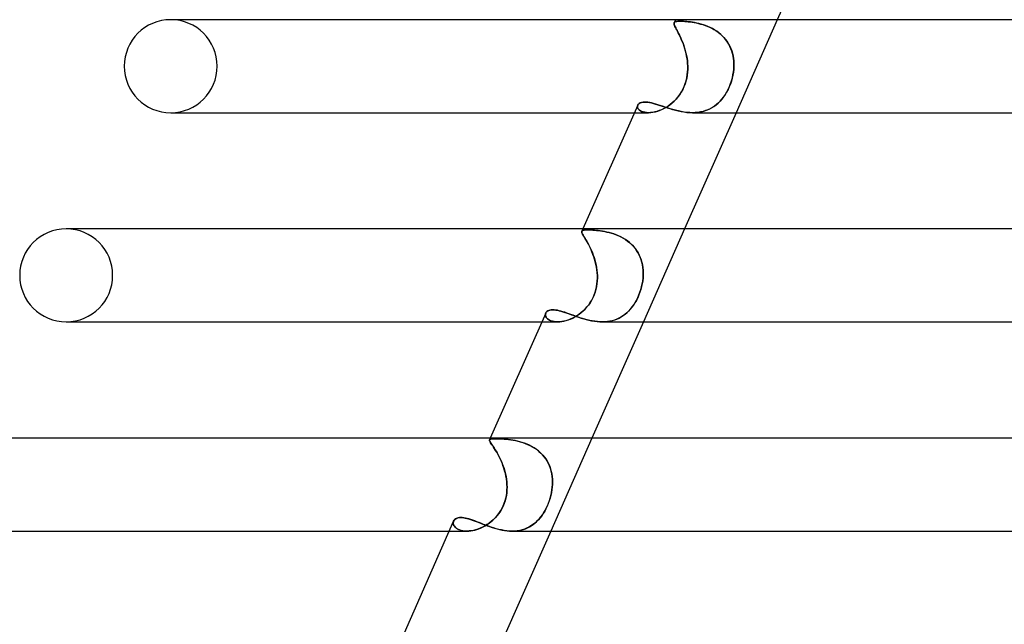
# Model space of a CAD drawing. Header units: millimetres. Extents: x -247 to 247, y -2 to 180.
# Tile 16 of 58: x -167 to -125, y 131 to 157. Entities that reach past the tile are written whole.
import ezdxf

# ---------------------------------------------------------------- set-up
doc = ezdxf.new("R2010")
doc.units = ezdxf.units.MM
doc.layers.add('HIDDEN', color=7, linetype='Continuous')
doc.layers.add('THICK', color=7, linetype='Continuous')

msp = doc.modelspace()

# ---------------------------------------------------------------- linework, layer by layer
at = {"layer": 'HIDDEN'}
for p, q in [((-160.307, 157), (-160.5, 157)), ((-138.838, 156.833), (-138.836, 156.856)), ((-138.837, 156.85), (-138.838, 156.827)), ((-138.835, 156.808), (-138.838, 156.833)), ((-138.838, 156.827), (-138.833, 156.8)), ((-138.831, 156.87), (-138.837, 156.85)), ((-138.836, 156.856), (-138.829, 156.874)), ((-138.827, 156.778), (-138.835, 156.808)), ((-138.833, 156.8), (-138.824, 156.769)), ((-138.773, 157), (-138.832, 156.867)), ((-138.829, 156.874), (-138.813, 156.892)), ((-138.812, 156.893), (-138.828, 156.875)), ((-138.828, 156.875), (-138.828, 156.875)), ((-138.828, 156.875), (-138.828, 156.875)), ((-138.828, 156.875), (-138.828, 156.875)), ((-138.828, 156.875), (-138.828, 156.875)), ((-138.828, 156.875), (-138.828, 156.875)), ((-138.828, 156.875), (-138.828, 156.874)), ((-138.813, 156.892), (-138.79, 156.906)), ((-138.789, 156.907), (-138.812, 156.893)), ((-138.79, 156.906), (-138.76, 156.917)), ((-138.758, 156.917), (-138.789, 156.907)), ((-138.76, 156.917), (-138.722, 156.925)), ((-138.72, 156.926), (-138.758, 156.917)), ((-138.722, 156.925), (-138.676, 156.931)), ((-138.674, 156.931), (-138.72, 156.926)), ((-138.676, 156.931), (-138.622, 156.934)), ((-138.62, 156.934), (-138.674, 156.931)), ((-138.622, 156.934), (-138.56, 156.935)), ((-138.56, 156.935), (-138.62, 156.934)), ((-138.5, 156.934), (-138.56, 156.935)), ((-138.56, 156.935), (-138.503, 156.935)), ((-138.503, 156.935), (-138.44, 156.932)), ((-138.435, 156.932), (-138.5, 156.934)), ((-138.44, 156.932), (-138.373, 156.928)), ((-138.365, 156.928), (-138.435, 156.932)), ((-138.373, 156.928), (-138.301, 156.922)), ((-138.29, 156.921), (-138.365, 156.928)), ((-138.301, 156.922), (-138.224, 156.915)), ((-138.211, 156.913), (-138.29, 156.921)), ((-138.224, 156.915), (-138.144, 156.905)), ((-138.128, 156.903), (-138.211, 156.913)), ((-138.144, 156.905), (-138.06, 156.893)), ((-138.042, 156.89), (-138.128, 156.903)), ((-138.06, 156.893), (-137.973, 156.878)), ((-137.953, 156.874), (-138.042, 156.89)), ((-137.973, 156.878), (-137.883, 156.86)), ((-137.861, 156.856), (-137.953, 156.874)), ((-137.883, 156.86), (-137.791, 156.84)), ((-137.767, 156.834), (-137.861, 156.856)), ((-137.791, 156.84), (-137.697, 156.815)), ((-137.671, 156.808), (-137.767, 156.834)), ((-137.697, 156.815), (-137.601, 156.787)), ((-137.574, 156.778), (-137.671, 156.808)), ((-134.399, 157), (-136.17, 153)), ((-138.814, 156.744), (-138.827, 156.778)), ((-138.824, 156.769), (-138.809, 156.733)), ((-138.797, 156.706), (-138.814, 156.744)), ((-138.809, 156.733), (-138.79, 156.692)), ((-138.776, 156.663), (-138.797, 156.706)), ((-138.79, 156.692), (-138.767, 156.646)), ((-138.75, 156.614), (-138.776, 156.663)), ((-138.767, 156.646), (-138.74, 156.595)), ((-138.722, 156.56), (-138.75, 156.614)), ((-138.74, 156.595), (-138.71, 156.539)), ((-138.691, 156.501), (-138.722, 156.56)), ((-138.71, 156.539), (-138.677, 156.476)), ((-138.657, 156.437), (-138.691, 156.501)), ((-138.677, 156.476), (-138.642, 156.408)), ((-138.622, 156.367), (-138.657, 156.437)), ((-138.642, 156.408), (-138.605, 156.333)), ((-137.601, 156.787), (-137.504, 156.755)), ((-137.477, 156.745), (-137.574, 156.778)), ((-137.504, 156.755), (-137.407, 156.718)), ((-137.379, 156.706), (-137.477, 156.745)), ((-137.407, 156.718), (-137.31, 156.676)), ((-137.282, 156.663), (-137.379, 156.706)), ((-137.31, 156.676), (-137.213, 156.629)), ((-137.186, 156.615), (-137.282, 156.663)), ((-137.213, 156.629), (-137.119, 156.577)), ((-137.091, 156.561), (-137.186, 156.615)), ((-137.119, 156.577), (-137.026, 156.52)), ((-136.999, 156.501), (-137.091, 156.561)), ((-137.026, 156.52), (-136.937, 156.457)), ((-136.911, 156.437), (-136.999, 156.501)), ((-136.937, 156.457), (-136.85, 156.388)), ((-136.827, 156.368), (-136.911, 156.437)), ((-136.85, 156.388), (-136.768, 156.313)), ((-138.585, 156.292), (-138.622, 156.367)), ((-138.605, 156.333), (-138.567, 156.253)), ((-138.548, 156.212), (-138.585, 156.292)), ((-138.567, 156.253), (-138.528, 156.168)), ((-138.51, 156.126), (-138.548, 156.212)), ((-138.528, 156.168), (-138.49, 156.078)), ((-138.473, 156.037), (-138.51, 156.126)), ((-138.49, 156.078), (-138.452, 155.983)), ((-138.438, 155.945), (-138.473, 156.037)), ((-138.452, 155.983), (-138.416, 155.884)), ((-136.747, 156.293), (-136.827, 156.368)), ((-136.768, 156.313), (-136.691, 156.234)), ((-136.672, 156.212), (-136.747, 156.293)), ((-136.691, 156.234), (-136.62, 156.149)), ((-136.602, 156.127), (-136.672, 156.212)), ((-136.62, 156.149), (-136.554, 156.06)), ((-136.539, 156.038), (-136.602, 156.127)), ((-136.554, 156.06), (-136.495, 155.966)), ((-136.482, 155.945), (-136.539, 156.038)), ((-136.495, 155.966), (-136.441, 155.868)), ((-138.404, 155.848), (-138.438, 155.945)), ((-138.416, 155.884), (-138.383, 155.781)), ((-138.373, 155.749), (-138.404, 155.848)), ((-138.383, 155.781), (-138.352, 155.676)), ((-138.344, 155.646), (-138.373, 155.749)), ((-138.352, 155.676), (-138.324, 155.567)), ((-138.318, 155.541), (-138.344, 155.646)), ((-138.324, 155.567), (-138.3, 155.457)), ((-138.296, 155.435), (-138.318, 155.541)), ((-136.432, 155.849), (-136.482, 155.945)), ((-136.441, 155.868), (-136.395, 155.767)), ((-136.388, 155.749), (-136.432, 155.849)), ((-136.395, 155.767), (-136.356, 155.663)), ((-136.351, 155.646), (-136.388, 155.749)), ((-136.356, 155.663), (-136.324, 155.557)), ((-136.32, 155.541), (-136.351, 155.646)), ((-136.324, 155.557), (-136.298, 155.448)), ((-136.296, 155.435), (-136.32, 155.541)), ((-138.3, 155.457), (-138.28, 155.344)), ((-138.277, 155.327), (-138.296, 155.435)), ((-138.28, 155.344), (-138.264, 155.23)), ((-138.263, 155.219), (-138.277, 155.327)), ((-138.264, 155.23), (-138.254, 155.115)), ((-138.253, 155.11), (-138.263, 155.219)), ((-138.254, 155.115), (-138.248, 155)), ((-138.248, 155), (-138.253, 155.11)), ((-136.298, 155.448), (-136.279, 155.337)), ((-136.278, 155.327), (-136.296, 155.435)), ((-136.279, 155.337), (-136.267, 155.225)), ((-136.266, 155.219), (-136.278, 155.327)), ((-136.267, 155.225), (-136.26, 155.113)), ((-136.26, 155.11), (-136.266, 155.219)), ((-136.26, 155.113), (-136.26, 155)), ((-136.26, 155), (-136.26, 155.11)), ((-138.256, 154.739), (-138.271, 154.609)), ((-138.268, 154.628), (-138.255, 154.753)), ((-138.248, 154.869), (-138.256, 154.739)), ((-138.255, 154.753), (-138.248, 154.877)), ((-138.248, 154.877), (-138.248, 155)), ((-138.248, 155), (-138.248, 154.869)), ((-136.283, 154.739), (-136.305, 154.609)), ((-136.301, 154.628), (-136.281, 154.753)), ((-136.268, 154.869), (-136.283, 154.739)), ((-136.281, 154.753), (-136.267, 154.877)), ((-136.26, 155), (-136.268, 154.869)), ((-136.267, 154.877), (-136.26, 155)), ((-138.325, 154.356), (-138.363, 154.233)), ((-138.356, 154.252), (-138.319, 154.377)), ((-138.294, 154.481), (-138.325, 154.356)), ((-138.319, 154.377), (-138.289, 154.503)), ((-138.271, 154.609), (-138.294, 154.481)), ((-138.289, 154.503), (-138.268, 154.628)), ((-136.369, 154.356), (-136.411, 154.233)), ((-136.404, 154.252), (-136.363, 154.377)), ((-136.334, 154.481), (-136.369, 154.356)), ((-136.363, 154.377), (-136.328, 154.503)), ((-136.305, 154.609), (-136.334, 154.481)), ((-136.328, 154.503), (-136.301, 154.628)), ((-138.526, 153.884), (-138.595, 153.778)), ((-138.588, 153.787), (-138.519, 153.896)), ((-138.464, 153.996), (-138.526, 153.884)), ((-138.519, 153.896), (-138.457, 154.01)), ((-138.41, 154.113), (-138.464, 153.996)), ((-138.457, 154.01), (-138.403, 154.129)), ((-138.363, 154.233), (-138.41, 154.113)), ((-138.403, 154.129), (-138.356, 154.252)), ((-136.573, 153.884), (-136.637, 153.777)), ((-136.63, 153.787), (-136.565, 153.896)), ((-136.513, 153.996), (-136.573, 153.884)), ((-136.565, 153.896), (-136.506, 154.01)), ((-136.459, 154.113), (-136.513, 153.996)), ((-136.506, 154.01), (-136.452, 154.129)), ((-136.411, 154.233), (-136.459, 154.113)), ((-136.452, 154.129), (-136.404, 154.252)), ((-140.34, 153.398), (-140.294, 153.423)), ((-140.294, 153.423), (-140.239, 153.442)), ((-140.239, 153.442), (-140.174, 153.454)), ((-140.174, 153.454), (-140.1, 153.458)), ((-140.1, 153.458), (-140.035, 153.455)), ((-140.035, 153.455), (-139.965, 153.448)), ((-139.965, 153.448), (-139.889, 153.436)), ((-139.889, 153.436), (-139.809, 153.419)), ((-139.809, 153.419), (-139.724, 153.397)), ((-139.024, 153.334), (-138.927, 153.411)), ((-138.915, 153.421), (-139.003, 153.35)), ((-138.927, 153.411), (-138.834, 153.495)), ((-138.829, 153.5), (-138.915, 153.421)), ((-138.834, 153.495), (-138.746, 153.587)), ((-138.747, 153.586), (-138.829, 153.5)), ((-138.668, 153.678), (-138.747, 153.586)), ((-138.746, 153.587), (-138.664, 153.684)), ((-138.595, 153.778), (-138.668, 153.678)), ((-138.664, 153.684), (-138.588, 153.787)), ((-137.032, 153.334), (-136.942, 153.411)), ((-136.931, 153.421), (-137.013, 153.349)), ((-136.942, 153.411), (-136.857, 153.495)), ((-136.852, 153.5), (-136.931, 153.421)), ((-136.857, 153.495), (-136.776, 153.587)), ((-136.777, 153.586), (-136.852, 153.5)), ((-136.705, 153.678), (-136.777, 153.586)), ((-136.776, 153.587), (-136.701, 153.684)), ((-136.637, 153.777), (-136.705, 153.678)), ((-136.701, 153.684), (-136.63, 153.787)), ((-160.5, 153), (-160.172, 153)), ((-140.545, 153), (-139.934, 153)), ((-140.41, 153.297), (-140.413, 153.261)), ((-140.413, 153.261), (-140.406, 153.224)), ((-140.412, 153.26), (-140.41, 153.296)), ((-140.406, 153.223), (-140.412, 153.26)), ((-140.398, 153.331), (-140.41, 153.297)), ((-140.41, 153.296), (-140.398, 153.33)), ((-140.406, 153.224), (-140.391, 153.187)), ((-140.39, 153.186), (-140.406, 153.223)), ((-140.398, 153.33), (-140.374, 153.366)), ((-140.391, 153.187), (-140.366, 153.151)), ((-140.365, 153.15), (-140.39, 153.186)), ((-140.374, 153.366), (-140.34, 153.398)), ((-140.366, 153.151), (-140.332, 153.116)), ((-140.33, 153.115), (-140.365, 153.15)), ((-140.332, 153.116), (-140.288, 153.084)), ((-140.286, 153.083), (-140.33, 153.115)), ((-140.288, 153.084), (-140.234, 153.056)), ((-140.232, 153.055), (-140.286, 153.083)), ((-140.234, 153.056), (-140.171, 153.033)), ((-140.17, 153.032), (-140.232, 153.055)), ((-140.171, 153.033), (-140.099, 153.015)), ((-140.099, 153.015), (-140.17, 153.032)), ((-140.099, 153.015), (-140.02, 153.004)), ((-140.019, 153.004), (-140.099, 153.015)), ((-140.02, 153.004), (-139.933, 153)), ((-139.933, 153), (-140.019, 153.004)), ((-139.933, 153), (-139.841, 153.004)), ((-139.848, 153.003), (-139.933, 153)), ((-139.759, 153.014), (-139.848, 153.003)), ((-139.841, 153.004), (-139.744, 153.016)), ((-139.667, 153.031), (-139.759, 153.014)), ((-139.744, 153.016), (-139.643, 153.037)), ((-139.724, 153.397), (-139.635, 153.372)), ((-139.572, 153.056), (-139.667, 153.031)), ((-139.643, 153.037), (-139.54, 153.066)), ((-139.635, 153.372), (-139.541, 153.344)), ((-139.475, 153.088), (-139.572, 153.056)), ((-139.541, 153.344), (-139.444, 153.313)), ((-139.54, 153.066), (-139.436, 153.103)), ((-139.379, 153.127), (-139.475, 153.088)), ((-139.444, 153.313), (-139.342, 153.279)), ((-139.436, 153.103), (-139.331, 153.149)), ((-139.283, 153.173), (-139.379, 153.127)), ((-139.342, 153.279), (-139.237, 153.245)), ((-139.331, 153.149), (-139.226, 153.203)), ((-139.187, 153.225), (-139.283, 153.173)), ((-139.237, 153.245), (-139.128, 153.209)), ((-139.226, 153.203), (-139.124, 153.265)), ((-139.094, 153.284), (-139.187, 153.225)), ((-139.128, 153.209), (-139.015, 153.174)), ((-139.124, 153.265), (-139.024, 153.334)), ((-139.003, 153.35), (-139.094, 153.284)), ((-139.015, 153.174), (-138.899, 153.14)), ((-138.899, 153.14), (-138.78, 153.107)), ((-138.78, 153.107), (-138.66, 153.078)), ((-138.66, 153.078), (-138.538, 153.052)), ((-138.538, 153.052), (-138.413, 153.03)), ((-138.413, 153.03), (-138.288, 153.014)), ((-138.288, 153.014), (-138.164, 153.003)), ((-138.164, 153.003), (-138.04, 153)), ((-137.924, 153.003), (-138.041, 153)), ((-138.04, 153), (-137.915, 153.004)), ((-137.81, 153.014), (-137.924, 153.003)), ((-137.915, 153.004), (-137.791, 153.016)), ((-137.698, 153.031), (-137.81, 153.014)), ((-137.791, 153.016), (-137.67, 153.037)), ((-137.589, 153.056), (-137.698, 153.031)), ((-137.67, 153.037), (-137.553, 153.066)), ((-137.482, 153.088), (-137.589, 153.056)), ((-137.553, 153.066), (-137.44, 153.103)), ((-137.38, 153.127), (-137.482, 153.088)), ((-137.44, 153.103), (-137.331, 153.149)), ((-137.283, 153.172), (-137.38, 153.127)), ((-137.331, 153.149), (-137.227, 153.203)), ((-137.189, 153.225), (-137.283, 153.172)), ((-137.227, 153.203), (-137.127, 153.265)), ((-137.099, 153.284), (-137.189, 153.225)), ((-137.127, 153.265), (-137.032, 153.334)), ((-137.013, 153.349), (-137.099, 153.284)), ((-164.801, 148), (-165, 148)), ((-142.808, 147.881), (-142.803, 147.9)), ((-142.804, 147.899), (-142.808, 147.882)), ((-142.759, 148), (-142.804, 147.898)), ((-142.79, 147.917), (-142.804, 147.899)), ((-142.803, 147.9), (-142.79, 147.917)), ((-142.79, 147.917), (-142.769, 147.93)), ((-142.769, 147.93), (-142.79, 147.917)), ((-142.769, 147.93), (-142.739, 147.94)), ((-142.74, 147.94), (-142.769, 147.93)), ((-142.701, 147.948), (-142.74, 147.94)), ((-142.739, 147.94), (-142.701, 147.948)), ((-142.701, 147.948), (-142.655, 147.953)), ((-142.655, 147.953), (-142.701, 147.948)), ((-142.655, 147.953), (-142.599, 147.956)), ((-142.6, 147.956), (-142.655, 147.953)), ((-142.536, 147.957), (-142.6, 147.956)), ((-142.599, 147.956), (-142.536, 147.957)), ((-142.476, 147.956), (-142.536, 147.957)), ((-142.536, 147.957), (-142.476, 147.956)), ((-142.411, 147.954), (-142.476, 147.956)), ((-142.476, 147.956), (-142.41, 147.954)), ((-142.34, 147.95), (-142.411, 147.954)), ((-142.41, 147.954), (-142.339, 147.95)), ((-142.264, 147.945), (-142.34, 147.95)), ((-142.339, 147.95), (-142.262, 147.945)), ((-142.184, 147.938), (-142.264, 147.945)), ((-142.262, 147.945), (-142.182, 147.938)), ((-142.099, 147.929), (-142.184, 147.938)), ((-142.182, 147.938), (-142.097, 147.929)), ((-142.011, 147.917), (-142.099, 147.929)), ((-142.097, 147.929), (-142.008, 147.917)), ((-141.919, 147.903), (-142.011, 147.917)), ((-142.008, 147.917), (-141.916, 147.903)), ((-141.824, 147.886), (-141.919, 147.903)), ((-141.916, 147.903), (-141.822, 147.886)), ((-138.384, 148), (-140.156, 144)), ((-142.808, 147.882), (-142.808, 147.861)), ((-142.807, 147.859), (-142.808, 147.881)), ((-142.808, 147.861), (-142.802, 147.836)), ((-142.801, 147.833), (-142.807, 147.859)), ((-142.802, 147.836), (-142.79, 147.808)), ((-142.788, 147.803), (-142.801, 147.833)), ((-142.79, 147.808), (-142.774, 147.775)), ((-142.771, 147.768), (-142.788, 147.803)), ((-142.774, 147.775), (-142.754, 147.737)), ((-142.749, 147.728), (-142.771, 147.768)), ((-142.754, 147.737), (-142.729, 147.694)), ((-142.722, 147.682), (-142.749, 147.728)), ((-142.729, 147.694), (-142.701, 147.646)), ((-142.691, 147.631), (-142.722, 147.682)), ((-142.701, 147.646), (-142.669, 147.593)), ((-142.657, 147.574), (-142.691, 147.631)), ((-142.669, 147.593), (-142.633, 147.534)), ((-142.62, 147.511), (-142.657, 147.574)), ((-142.633, 147.534), (-142.596, 147.469)), ((-142.58, 147.441), (-142.62, 147.511)), ((-141.728, 147.866), (-141.824, 147.886)), ((-141.822, 147.886), (-141.724, 147.865)), ((-141.629, 147.842), (-141.728, 147.866)), ((-141.724, 147.865), (-141.626, 147.841)), ((-141.529, 147.814), (-141.629, 147.842)), ((-141.626, 147.841), (-141.525, 147.813)), ((-141.428, 147.782), (-141.529, 147.814)), ((-141.525, 147.813), (-141.424, 147.781)), ((-141.327, 147.745), (-141.428, 147.782)), ((-141.424, 147.781), (-141.322, 147.743)), ((-141.225, 147.703), (-141.327, 147.745)), ((-141.322, 147.743), (-141.221, 147.701)), ((-141.125, 147.656), (-141.225, 147.703)), ((-141.221, 147.701), (-141.121, 147.654)), ((-141.028, 147.603), (-141.125, 147.656)), ((-141.121, 147.654), (-141.024, 147.601)), ((-140.933, 147.545), (-141.028, 147.603)), ((-141.024, 147.601), (-140.928, 147.542)), ((-140.84, 147.481), (-140.933, 147.545)), ((-140.928, 147.542), (-140.836, 147.477)), ((-140.752, 147.41), (-140.84, 147.481)), ((-140.836, 147.477), (-140.747, 147.406)), ((-142.596, 147.469), (-142.556, 147.398)), ((-142.538, 147.365), (-142.58, 147.441)), ((-142.556, 147.398), (-142.516, 147.322)), ((-142.496, 147.283), (-142.538, 147.365)), ((-142.516, 147.322), (-142.474, 147.241)), ((-142.453, 147.196), (-142.496, 147.283)), ((-142.474, 147.241), (-142.433, 147.155)), ((-142.41, 147.104), (-142.453, 147.196)), ((-142.433, 147.155), (-142.392, 147.064)), ((-142.369, 147.007), (-142.41, 147.104)), ((-142.392, 147.064), (-142.353, 146.968)), ((-140.667, 147.334), (-140.752, 147.41)), ((-140.747, 147.406), (-140.664, 147.33)), ((-140.589, 147.253), (-140.667, 147.334)), ((-140.664, 147.33), (-140.586, 147.249)), ((-140.517, 147.167), (-140.589, 147.253)), ((-140.586, 147.249), (-140.514, 147.163)), ((-140.451, 147.076), (-140.517, 147.167)), ((-140.514, 147.163), (-140.447, 147.072)), ((-140.391, 146.981), (-140.451, 147.076)), ((-140.447, 147.072), (-140.388, 146.976)), ((-142.329, 146.906), (-142.369, 147.007)), ((-142.353, 146.968), (-142.316, 146.87)), ((-142.291, 146.8), (-142.329, 146.906)), ((-142.316, 146.87), (-142.281, 146.768)), ((-142.257, 146.692), (-142.291, 146.8)), ((-142.281, 146.768), (-142.249, 146.663)), ((-142.226, 146.581), (-142.257, 146.692)), ((-142.249, 146.663), (-142.22, 146.556)), ((-140.338, 146.881), (-140.391, 146.981)), ((-140.388, 146.976), (-140.336, 146.876)), ((-140.292, 146.778), (-140.338, 146.881)), ((-140.336, 146.876), (-140.29, 146.774)), ((-140.254, 146.673), (-140.292, 146.778)), ((-140.29, 146.774), (-140.252, 146.668)), ((-140.222, 146.565), (-140.254, 146.673)), ((-140.252, 146.668), (-140.221, 146.561)), ((-142.199, 146.468), (-142.226, 146.581)), ((-142.22, 146.556), (-142.195, 146.447)), ((-142.177, 146.353), (-142.199, 146.468)), ((-142.195, 146.447), (-142.174, 146.336)), ((-142.159, 146.237), (-142.177, 146.353)), ((-142.174, 146.336), (-142.158, 146.225)), ((-142.146, 146.119), (-142.159, 146.237)), ((-142.158, 146.225), (-142.146, 146.113)), ((-140.197, 146.455), (-140.222, 146.565)), ((-140.221, 146.561), (-140.197, 146.45)), ((-140.179, 146.343), (-140.197, 146.455)), ((-140.197, 146.45), (-140.179, 146.339)), ((-140.168, 146.23), (-140.179, 146.343)), ((-140.179, 146.339), (-140.168, 146.227)), ((-140.163, 146.116), (-140.168, 146.23)), ((-140.168, 146.227), (-140.163, 146.113)), ((-142.139, 146), (-142.146, 146.119)), ((-142.146, 146.113), (-142.139, 146)), ((-142.138, 145.881), (-142.143, 145.762)), ((-142.143, 145.758), (-142.138, 145.879)), ((-142.138, 145.879), (-142.139, 146)), ((-142.139, 146), (-142.138, 145.881)), ((-140.172, 145.881), (-140.186, 145.762)), ((-140.186, 145.758), (-140.172, 145.879)), ((-140.172, 145.879), (-140.164, 146)), ((-140.164, 146), (-140.172, 145.881)), ((-140.164, 146), (-140.163, 146.116)), ((-140.163, 146.113), (-140.164, 146)), ((-142.235, 145.275), (-142.201, 145.394)), ((-142.2, 145.399), (-142.234, 145.278)), ((-142.201, 145.394), (-142.174, 145.515)), ((-142.173, 145.521), (-142.2, 145.399)), ((-142.174, 145.515), (-142.155, 145.637)), ((-142.155, 145.642), (-142.173, 145.521)), ((-142.143, 145.762), (-142.155, 145.642)), ((-142.155, 145.637), (-142.143, 145.758)), ((-140.305, 145.275), (-140.266, 145.394)), ((-140.264, 145.399), (-140.304, 145.278)), ((-140.266, 145.394), (-140.233, 145.515)), ((-140.232, 145.521), (-140.264, 145.399)), ((-140.233, 145.515), (-140.206, 145.637)), ((-140.205, 145.642), (-140.232, 145.521)), ((-140.206, 145.637), (-140.186, 145.758)), ((-140.186, 145.762), (-140.205, 145.642)), ((-142.443, 144.835), (-142.381, 144.94)), ((-142.329, 145.039), (-142.389, 144.925)), ((-142.381, 144.94), (-142.325, 145.048)), ((-142.277, 145.158), (-142.329, 145.039)), ((-142.325, 145.048), (-142.277, 145.16)), ((-142.234, 145.278), (-142.277, 145.158)), ((-142.277, 145.16), (-142.235, 145.275)), ((-140.509, 144.835), (-140.451, 144.94)), ((-140.402, 145.039), (-140.458, 144.925)), ((-140.451, 144.94), (-140.397, 145.048)), ((-140.349, 145.158), (-140.402, 145.039)), ((-140.397, 145.048), (-140.348, 145.16)), ((-140.304, 145.278), (-140.349, 145.158)), ((-140.348, 145.16), (-140.305, 145.275)), ((-144.179, 144.507), (-144.122, 144.516)), ((-144.122, 144.516), (-144.058, 144.519)), ((-144.058, 144.519), (-143.996, 144.517)), ((-143.996, 144.517), (-143.929, 144.509)), ((-143.929, 144.509), (-143.858, 144.497)), ((-142.678, 144.54), (-142.761, 144.461)), ((-142.748, 144.473), (-142.665, 144.554)), ((-142.599, 144.626), (-142.678, 144.54)), ((-142.665, 144.554), (-142.587, 144.641)), ((-142.524, 144.719), (-142.599, 144.626)), ((-142.587, 144.641), (-142.512, 144.735)), ((-142.454, 144.819), (-142.524, 144.719)), ((-142.512, 144.735), (-142.443, 144.835)), ((-142.389, 144.925), (-142.454, 144.819)), ((-140.722, 144.54), (-140.795, 144.461)), ((-140.784, 144.473), (-140.71, 144.554)), ((-140.651, 144.626), (-140.722, 144.54)), ((-140.71, 144.554), (-140.64, 144.641)), ((-140.584, 144.719), (-140.651, 144.626)), ((-140.64, 144.641), (-140.573, 144.735)), ((-140.519, 144.819), (-140.584, 144.719)), ((-140.573, 144.735), (-140.509, 144.835)), ((-140.458, 144.925), (-140.519, 144.819)), ((-144.372, 144.353), (-144.377, 144.318)), ((-144.377, 144.316), (-144.372, 144.351)), ((-144.377, 144.318), (-144.375, 144.282)), ((-144.375, 144.279), (-144.377, 144.316)), ((-144.375, 144.282), (-144.366, 144.244)), ((-144.365, 144.242), (-144.375, 144.279)), ((-144.359, 144.386), (-144.372, 144.353)), ((-144.372, 144.351), (-144.36, 144.385)), ((-144.366, 144.244), (-144.348, 144.207)), ((-144.347, 144.205), (-144.365, 144.242)), ((-144.36, 144.385), (-144.339, 144.418)), ((-144.348, 144.207), (-144.323, 144.171)), ((-144.322, 144.169), (-144.347, 144.205)), ((-144.339, 144.418), (-144.31, 144.447)), ((-144.323, 144.171), (-144.29, 144.136)), ((-144.288, 144.135), (-144.322, 144.169)), ((-144.31, 144.447), (-144.274, 144.472)), ((-144.29, 144.136), (-144.248, 144.104)), ((-144.247, 144.103), (-144.288, 144.135)), ((-144.274, 144.472), (-144.23, 144.492)), ((-144.248, 144.104), (-144.198, 144.074)), ((-144.197, 144.074), (-144.247, 144.103)), ((-144.23, 144.492), (-144.179, 144.507)), ((-143.858, 144.497), (-143.783, 144.481)), ((-143.783, 144.481), (-143.704, 144.46)), ((-143.704, 144.46), (-143.621, 144.435)), ((-143.621, 144.435), (-143.534, 144.408)), ((-143.534, 144.408), (-143.444, 144.377)), ((-143.444, 144.377), (-143.351, 144.344)), ((-143.304, 144.115), (-143.398, 144.08)), ((-143.389, 144.083), (-143.294, 144.12)), ((-143.351, 144.344), (-143.254, 144.309)), ((-143.21, 144.157), (-143.304, 144.115)), ((-143.294, 144.12), (-143.199, 144.163)), ((-143.254, 144.309), (-143.154, 144.273)), ((-143.117, 144.205), (-143.21, 144.157)), ((-143.199, 144.163), (-143.105, 144.212)), ((-143.154, 144.273), (-143.051, 144.236)), ((-143.025, 144.26), (-143.117, 144.205)), ((-143.105, 144.212), (-143.012, 144.268)), ((-143.051, 144.236), (-142.945, 144.2)), ((-142.934, 144.321), (-143.025, 144.26)), ((-143.012, 144.268), (-142.922, 144.33)), ((-142.945, 144.2), (-142.837, 144.165)), ((-142.846, 144.388), (-142.934, 144.321)), ((-142.922, 144.33), (-142.834, 144.398)), ((-142.761, 144.461), (-142.846, 144.388)), ((-142.837, 144.165), (-142.726, 144.131)), ((-142.834, 144.398), (-142.748, 144.473)), ((-142.726, 144.131), (-142.613, 144.1)), ((-142.613, 144.1), (-142.499, 144.072)), ((-141.304, 144.115), (-141.4, 144.08)), ((-141.391, 144.083), (-141.293, 144.12)), ((-141.211, 144.157), (-141.304, 144.115)), ((-141.293, 144.12), (-141.2, 144.163)), ((-141.122, 144.205), (-141.211, 144.157)), ((-141.2, 144.163), (-141.11, 144.212)), ((-141.035, 144.26), (-141.122, 144.205)), ((-141.11, 144.212), (-141.024, 144.268)), ((-140.952, 144.321), (-141.035, 144.26)), ((-141.024, 144.268), (-140.941, 144.33)), ((-140.872, 144.388), (-140.952, 144.321)), ((-140.941, 144.33), (-140.861, 144.398)), ((-140.795, 144.461), (-140.872, 144.388)), ((-140.861, 144.398), (-140.784, 144.473)), ((-144.53, 144), (-143.845, 144)), ((-144.198, 144.074), (-144.141, 144.049)), ((-144.139, 144.048), (-144.197, 144.074)), ((-144.141, 144.049), (-144.077, 144.028)), ((-144.075, 144.028), (-144.139, 144.048)), ((-144.077, 144.028), (-144.006, 144.013)), ((-144.004, 144.013), (-144.075, 144.028)), ((-144.006, 144.013), (-143.927, 144.003)), ((-143.927, 144.003), (-144.004, 144.013)), ((-143.927, 144.003), (-143.844, 144)), ((-143.843, 144), (-143.927, 144.003)), ((-143.844, 144), (-143.758, 144.003)), ((-143.759, 144.003), (-143.843, 144)), ((-143.672, 144.013), (-143.759, 144.003)), ((-143.758, 144.003), (-143.67, 144.013)), ((-143.583, 144.029), (-143.672, 144.013)), ((-143.67, 144.013), (-143.578, 144.03)), ((-143.491, 144.051), (-143.583, 144.029)), ((-143.578, 144.03), (-143.484, 144.053)), ((-143.398, 144.08), (-143.491, 144.051)), ((-143.484, 144.053), (-143.389, 144.083)), ((-142.499, 144.072), (-142.384, 144.047)), ((-142.384, 144.047), (-142.268, 144.027)), ((-142.268, 144.027), (-142.153, 144.012)), ((-142.153, 144.012), (-142.037, 144.003)), ((-142.037, 144.003), (-141.922, 144)), ((-141.922, 144), (-141.811, 144.003)), ((-141.812, 144.003), (-141.922, 144)), ((-141.705, 144.013), (-141.812, 144.003)), ((-141.811, 144.003), (-141.702, 144.013)), ((-141.601, 144.029), (-141.705, 144.013)), ((-141.702, 144.013), (-141.596, 144.03)), ((-141.499, 144.051), (-141.601, 144.029)), ((-141.596, 144.03), (-141.491, 144.053)), ((-141.4, 144.08), (-141.499, 144.051)), ((-141.491, 144.053), (-141.391, 144.083)), ((-146.745, 139), (-146.778, 138.925)), ((-142.37, 139), (-144.141, 135)), ((-146.775, 138.93), (-146.781, 138.915)), ((-146.781, 138.907), (-146.779, 138.923)), ((-146.781, 138.915), (-146.78, 138.896)), ((-146.778, 138.886), (-146.781, 138.907)), ((-146.78, 138.896), (-146.773, 138.874)), ((-146.779, 138.923), (-146.768, 138.939)), ((-146.768, 138.862), (-146.778, 138.886)), ((-146.762, 138.944), (-146.775, 138.93)), ((-146.773, 138.874), (-146.761, 138.847)), ((-146.768, 138.939), (-146.748, 138.951)), ((-146.753, 138.833), (-146.768, 138.862)), ((-146.741, 138.954), (-146.762, 138.944)), ((-146.761, 138.847), (-146.743, 138.816)), ((-146.732, 138.799), (-146.753, 138.833)), ((-146.748, 138.951), (-146.719, 138.96)), ((-146.743, 138.816), (-146.721, 138.78)), ((-146.712, 138.962), (-146.741, 138.954)), ((-146.707, 138.759), (-146.732, 138.799)), ((-146.721, 138.78), (-146.693, 138.739)), ((-146.719, 138.96), (-146.681, 138.967)), ((-146.675, 138.967), (-146.712, 138.962)), ((-146.676, 138.715), (-146.707, 138.759)), ((-146.693, 138.739), (-146.661, 138.692)), ((-146.681, 138.967), (-146.635, 138.971)), ((-146.642, 138.664), (-146.676, 138.715)), ((-146.629, 138.971), (-146.675, 138.967)), ((-146.661, 138.692), (-146.625, 138.639)), ((-146.604, 138.607), (-146.642, 138.664)), ((-146.635, 138.971), (-146.579, 138.973)), ((-146.576, 138.974), (-146.629, 138.971)), ((-146.625, 138.639), (-146.586, 138.58)), ((-146.562, 138.544), (-146.604, 138.607)), ((-146.586, 138.58), (-146.544, 138.515)), ((-146.579, 138.973), (-146.514, 138.974)), ((-146.514, 138.974), (-146.576, 138.974)), ((-146.453, 138.974), (-146.514, 138.974)), ((-146.514, 138.974), (-146.451, 138.974)), ((-146.386, 138.972), (-146.453, 138.974)), ((-146.451, 138.974), (-146.383, 138.972)), ((-146.314, 138.969), (-146.386, 138.972)), ((-146.383, 138.972), (-146.309, 138.969)), ((-146.236, 138.965), (-146.314, 138.969)), ((-146.309, 138.969), (-146.229, 138.964)), ((-146.153, 138.959), (-146.236, 138.965)), ((-146.229, 138.964), (-146.145, 138.958)), ((-146.067, 138.951), (-146.153, 138.959)), ((-146.145, 138.958), (-146.056, 138.95)), ((-145.976, 138.941), (-146.067, 138.951)), ((-146.056, 138.95), (-145.964, 138.939)), ((-145.881, 138.928), (-145.976, 138.941)), ((-145.964, 138.939), (-145.867, 138.926)), ((-145.783, 138.913), (-145.881, 138.928)), ((-145.867, 138.926), (-145.768, 138.91)), ((-145.683, 138.894), (-145.783, 138.913)), ((-145.768, 138.91), (-145.667, 138.891)), ((-145.581, 138.872), (-145.683, 138.894)), ((-145.667, 138.891), (-145.564, 138.867)), ((-145.477, 138.845), (-145.581, 138.872)), ((-145.564, 138.867), (-145.459, 138.84)), ((-145.373, 138.814), (-145.477, 138.845)), ((-145.459, 138.84), (-145.353, 138.808)), ((-145.267, 138.778), (-145.373, 138.814)), ((-145.353, 138.808), (-145.248, 138.771)), ((-145.163, 138.737), (-145.267, 138.778)), ((-145.248, 138.771), (-145.143, 138.729)), ((-145.059, 138.691), (-145.163, 138.737)), ((-145.143, 138.729), (-145.04, 138.682)), ((-144.958, 138.639), (-145.059, 138.691)), ((-145.04, 138.682), (-144.938, 138.628)), ((-144.859, 138.581), (-144.958, 138.639)), ((-144.938, 138.628), (-144.839, 138.568)), ((-144.763, 138.517), (-144.859, 138.581)), ((-146.518, 138.473), (-146.562, 138.544)), ((-146.544, 138.515), (-146.5, 138.443)), ((-146.472, 138.397), (-146.518, 138.473)), ((-146.5, 138.443), (-146.454, 138.366)), ((-146.425, 138.315), (-146.472, 138.397)), ((-146.454, 138.366), (-146.408, 138.283)), ((-146.378, 138.227), (-146.425, 138.315)), ((-146.408, 138.283), (-146.362, 138.195)), ((-146.331, 138.133), (-146.378, 138.227)), ((-146.362, 138.195), (-146.316, 138.1)), ((-144.839, 138.568), (-144.744, 138.503)), ((-144.67, 138.446), (-144.763, 138.517)), ((-144.744, 138.503), (-144.653, 138.431)), ((-144.583, 138.369), (-144.67, 138.446)), ((-144.653, 138.431), (-144.568, 138.354)), ((-144.502, 138.287), (-144.583, 138.369)), ((-144.568, 138.354), (-144.488, 138.271)), ((-144.427, 138.2), (-144.502, 138.287)), ((-144.488, 138.271), (-144.414, 138.183)), ((-144.359, 138.107), (-144.427, 138.2)), ((-144.414, 138.183), (-144.347, 138.089)), ((-146.285, 138.034), (-146.331, 138.133)), ((-146.316, 138.1), (-146.272, 138.002)), ((-146.241, 137.93), (-146.285, 138.034)), ((-146.272, 138.002), (-146.23, 137.901)), ((-146.2, 137.823), (-146.241, 137.93)), ((-146.23, 137.901), (-146.19, 137.795)), ((-146.162, 137.712), (-146.2, 137.823)), ((-146.19, 137.795), (-146.154, 137.687)), ((-144.297, 138.009), (-144.359, 138.107)), ((-144.347, 138.089), (-144.287, 137.992)), ((-144.243, 137.907), (-144.297, 138.009)), ((-144.287, 137.992), (-144.235, 137.891)), ((-144.196, 137.802), (-144.243, 137.907)), ((-144.235, 137.891), (-144.19, 137.787)), ((-144.157, 137.694), (-144.196, 137.802)), ((-144.19, 137.787), (-144.152, 137.679)), ((-146.128, 137.599), (-146.162, 137.712)), ((-146.154, 137.687), (-146.122, 137.575)), ((-146.098, 137.483), (-146.128, 137.599)), ((-146.122, 137.575), (-146.093, 137.463)), ((-146.073, 137.365), (-146.098, 137.483)), ((-146.093, 137.463), (-146.069, 137.348)), ((-146.052, 137.245), (-146.073, 137.365)), ((-146.069, 137.348), (-146.051, 137.233)), ((-144.125, 137.584), (-144.157, 137.694)), ((-144.152, 137.679), (-144.121, 137.569)), ((-144.1, 137.471), (-144.125, 137.584)), ((-144.121, 137.569), (-144.098, 137.457)), ((-144.082, 137.355), (-144.1, 137.471)), ((-144.098, 137.457), (-144.081, 137.344)), ((-144.072, 137.238), (-144.082, 137.355)), ((-144.081, 137.344), (-144.071, 137.23)), ((-146.037, 137.123), (-146.052, 137.245)), ((-146.051, 137.233), (-146.037, 137.117)), ((-146.029, 137), (-146.037, 137.123)), ((-146.037, 137.117), (-146.029, 137)), ((-146.026, 136.885), (-146.03, 136.77)), ((-146.03, 136.768), (-146.026, 136.884)), ((-146.026, 136.884), (-146.029, 137)), ((-146.029, 137), (-146.026, 136.885)), ((-144.093, 136.768), (-144.078, 136.884)), ((-144.078, 136.885), (-144.092, 136.77)), ((-144.078, 136.884), (-144.07, 137)), ((-144.07, 137), (-144.078, 136.885)), ((-144.067, 137.12), (-144.072, 137.238)), ((-144.071, 137.23), (-144.067, 137.115)), ((-144.07, 137), (-144.067, 137.12)), ((-144.067, 137.115), (-144.07, 137)), ((-146.056, 136.536), (-146.08, 136.419)), ((-146.079, 136.422), (-146.056, 136.536)), ((-146.039, 136.653), (-146.056, 136.536)), ((-146.056, 136.536), (-146.04, 136.651)), ((-146.04, 136.651), (-146.03, 136.768)), ((-146.03, 136.77), (-146.039, 136.653)), ((-144.138, 136.536), (-144.169, 136.418)), ((-144.168, 136.422), (-144.138, 136.536)), ((-144.112, 136.653), (-144.138, 136.536)), ((-144.138, 136.536), (-144.113, 136.651)), ((-144.113, 136.651), (-144.093, 136.768)), ((-144.092, 136.77), (-144.112, 136.653)), ((-146.198, 136.072), (-146.252, 135.964)), ((-146.238, 135.989), (-146.188, 136.093)), ((-146.151, 136.185), (-146.198, 136.072)), ((-146.188, 136.093), (-146.145, 136.2)), ((-146.111, 136.301), (-146.151, 136.185)), ((-146.145, 136.2), (-146.109, 136.31)), ((-146.08, 136.419), (-146.111, 136.301)), ((-146.109, 136.31), (-146.079, 136.422)), ((-144.297, 136.072), (-144.35, 135.963)), ((-144.337, 135.989), (-144.288, 136.093)), ((-144.25, 136.185), (-144.297, 136.072)), ((-144.288, 136.093), (-144.243, 136.2)), ((-144.207, 136.301), (-144.25, 136.185)), ((-144.243, 136.2), (-144.204, 136.31)), ((-144.169, 136.418), (-144.207, 136.301)), ((-144.204, 136.31), (-144.168, 136.422)), ((-146.565, 135.541), (-146.491, 135.619)), ((-146.454, 135.664), (-146.533, 135.574)), ((-146.491, 135.619), (-146.422, 135.703)), ((-146.38, 135.759), (-146.454, 135.664)), ((-146.422, 135.703), (-146.356, 135.793)), ((-146.313, 135.859), (-146.38, 135.759)), ((-146.356, 135.793), (-146.295, 135.888)), ((-146.252, 135.964), (-146.313, 135.859)), ((-146.295, 135.888), (-146.238, 135.989)), ((-144.63, 135.541), (-144.566, 135.619)), ((-144.533, 135.663), (-144.602, 135.573)), ((-144.566, 135.619), (-144.504, 135.703)), ((-144.467, 135.759), (-144.533, 135.663)), ((-144.504, 135.703), (-144.446, 135.793)), ((-144.406, 135.859), (-144.467, 135.759)), ((-144.446, 135.793), (-144.39, 135.888)), ((-144.35, 135.963), (-144.406, 135.859)), ((-144.39, 135.888), (-144.337, 135.989)), ((-148.336, 135.397), (-148.341, 135.36)), ((-148.341, 135.356), (-148.336, 135.396)), ((-148.341, 135.36), (-148.338, 135.322)), ((-148.337, 135.315), (-148.341, 135.356)), ((-148.338, 135.322), (-148.329, 135.283)), ((-148.326, 135.273), (-148.337, 135.315)), ((-148.336, 135.396), (-148.324, 135.433)), ((-148.325, 135.432), (-148.336, 135.397)), ((-148.329, 135.283), (-148.312, 135.244)), ((-148.306, 135.232), (-148.326, 135.273)), ((-148.324, 135.433), (-148.303, 135.471)), ((-148.312, 135.244), (-148.288, 135.205)), ((-148.277, 135.191), (-148.306, 135.232)), ((-148.303, 135.471), (-148.273, 135.504)), ((-148.288, 135.205), (-148.257, 135.168)), ((-148.24, 135.152), (-148.277, 135.191)), ((-148.273, 135.504), (-148.236, 135.532)), ((-148.236, 135.532), (-148.191, 135.555)), ((-148.191, 135.555), (-148.139, 135.571)), ((-148.139, 135.571), (-148.08, 135.581)), ((-148.08, 135.581), (-148.015, 135.585)), ((-148.015, 135.585), (-147.956, 135.582)), ((-147.956, 135.582), (-147.892, 135.575)), ((-147.892, 135.575), (-147.825, 135.563)), ((-147.825, 135.563), (-147.754, 135.547)), ((-147.754, 135.547), (-147.68, 135.527)), ((-147.68, 135.527), (-147.602, 135.503)), ((-147.602, 135.503), (-147.522, 135.475)), ((-147.522, 135.475), (-147.438, 135.445)), ((-147.438, 135.445), (-147.351, 135.412)), ((-147.351, 135.412), (-147.262, 135.377)), ((-147.262, 135.377), (-147.169, 135.341)), ((-147.169, 135.341), (-147.074, 135.303)), ((-146.986, 135.219), (-147.083, 135.168)), ((-147.074, 135.303), (-146.976, 135.266)), ((-147.055, 135.182), (-146.968, 135.229)), ((-146.89, 135.277), (-146.986, 135.219)), ((-146.976, 135.266), (-146.876, 135.228)), ((-146.968, 135.229), (-146.883, 135.281)), ((-146.796, 135.341), (-146.89, 135.277)), ((-146.883, 135.281), (-146.8, 135.339)), ((-146.876, 135.228), (-146.774, 135.192)), ((-146.8, 135.339), (-146.719, 135.401)), ((-146.705, 135.412), (-146.796, 135.341)), ((-146.774, 135.192), (-146.67, 135.157)), ((-146.719, 135.401), (-146.641, 135.468)), ((-146.617, 135.49), (-146.705, 135.412)), ((-146.641, 135.468), (-146.565, 135.541)), ((-146.533, 135.574), (-146.617, 135.49)), ((-145.001, 135.219), (-145.09, 135.168)), ((-145.065, 135.182), (-144.985, 135.229)), ((-144.915, 135.277), (-145.001, 135.219)), ((-144.985, 135.229), (-144.908, 135.281)), ((-144.832, 135.341), (-144.915, 135.277)), ((-144.908, 135.281), (-144.835, 135.339)), ((-144.835, 135.339), (-144.764, 135.401)), ((-144.752, 135.412), (-144.832, 135.341)), ((-144.764, 135.401), (-144.696, 135.468)), ((-144.676, 135.489), (-144.752, 135.412)), ((-144.696, 135.468), (-144.63, 135.541)), ((-144.602, 135.573), (-144.676, 135.489)), ((-148.516, 135), (-147.754, 135)), ((-148.257, 135.168), (-148.218, 135.133)), ((-148.194, 135.116), (-148.24, 135.152)), ((-148.218, 135.133), (-148.171, 135.101)), ((-148.14, 135.083), (-148.194, 135.116)), ((-148.171, 135.101), (-148.117, 135.072)), ((-148.077, 135.055), (-148.14, 135.083)), ((-148.117, 135.072), (-148.056, 135.047)), ((-148.005, 135.031), (-148.077, 135.055)), ((-148.056, 135.047), (-147.988, 135.027)), ((-147.927, 135.014), (-148.005, 135.031)), ((-147.988, 135.027), (-147.915, 135.012)), ((-147.842, 135.003), (-147.927, 135.014)), ((-147.915, 135.012), (-147.836, 135.003)), ((-147.752, 135), (-147.842, 135.003)), ((-147.836, 135.003), (-147.752, 135)), ((-147.662, 135.004), (-147.752, 135)), ((-147.752, 135), (-147.67, 135.003)), ((-147.67, 135.003), (-147.585, 135.012)), ((-147.569, 135.014), (-147.662, 135.004)), ((-147.585, 135.012), (-147.499, 135.026)), ((-147.474, 135.031), (-147.569, 135.014)), ((-147.499, 135.026), (-147.411, 135.046)), ((-147.377, 135.055), (-147.474, 135.031)), ((-147.411, 135.046), (-147.322, 135.071)), ((-147.279, 135.086), (-147.377, 135.055)), ((-147.322, 135.071), (-147.233, 135.103)), ((-147.181, 135.124), (-147.279, 135.086)), ((-147.233, 135.103), (-147.144, 135.139)), ((-147.083, 135.168), (-147.181, 135.124)), ((-147.144, 135.139), (-147.055, 135.182)), ((-146.67, 135.157), (-146.564, 135.124)), ((-146.564, 135.124), (-146.456, 135.094)), ((-146.456, 135.094), (-146.347, 135.067)), ((-146.347, 135.067), (-146.238, 135.043)), ((-146.238, 135.043), (-146.129, 135.025)), ((-146.129, 135.025), (-146.021, 135.011)), ((-146.021, 135.011), (-145.913, 135.003)), ((-145.913, 135.003), (-145.806, 135)), ((-145.696, 135.003), (-145.807, 135)), ((-145.806, 135), (-145.704, 135.003)), ((-145.704, 135.003), (-145.605, 135.012)), ((-145.587, 135.014), (-145.696, 135.003)), ((-145.605, 135.012), (-145.508, 135.026)), ((-145.481, 135.031), (-145.587, 135.014)), ((-145.508, 135.026), (-145.414, 135.046)), ((-145.378, 135.055), (-145.481, 135.031)), ((-145.414, 135.046), (-145.323, 135.071)), ((-145.279, 135.086), (-145.378, 135.055)), ((-145.323, 135.071), (-145.233, 135.103)), ((-145.183, 135.123), (-145.279, 135.086)), ((-145.233, 135.103), (-145.148, 135.139)), ((-145.09, 135.168), (-145.183, 135.123)), ((-145.148, 135.139), (-145.065, 135.182))]:
    msp.add_line(p, q, dxfattribs=at)
for centre, start, end in [((-160.5, 155), 0, 90), ((-160.5, 155), 270, 0), ((-165, 146), 0, 90), ((-165, 146), 270, 0)]:
    msp.add_arc(centre, 2, start, end, dxfattribs=at)
at = {"layer": 'THICK'}
for p, q in [((-132.184, 162), (-134.399, 157)), ((0, 157), (-160.5, 157)), ((-140.293, 153.424), (-140.339, 153.398)), ((-140.238, 153.443), (-140.293, 153.424)), ((-140.173, 153.454), (-140.238, 153.443)), ((-140.1, 153.458), (-140.173, 153.454)), ((-140.033, 153.455), (-140.1, 153.458)), ((-139.961, 153.447), (-140.033, 153.455)), ((-139.883, 153.434), (-139.961, 153.447)), ((-139.802, 153.417), (-139.883, 153.434)), ((-139.715, 153.395), (-139.802, 153.417)), ((-160.5, 153), (-140.545, 153)), ((-140.4, 153.326), (-142.759, 148)), ((-140.374, 153.367), (-140.398, 153.331)), ((-140.339, 153.398), (-140.374, 153.367)), ((-139.625, 153.369), (-139.715, 153.395)), ((-139.53, 153.34), (-139.625, 153.369)), ((-139.432, 153.309), (-139.53, 153.34)), ((-139.329, 153.275), (-139.432, 153.309)), ((-139.224, 153.241), (-139.329, 153.275)), ((-139.115, 153.205), (-139.224, 153.241)), ((-139.003, 153.17), (-139.115, 153.205)), ((-138.888, 153.137), (-139.003, 153.17)), ((-138.77, 153.105), (-138.888, 153.137)), ((-138.65, 153.075), (-138.77, 153.105)), ((-138.529, 153.05), (-138.65, 153.075)), ((-138.407, 153.029), (-138.529, 153.05)), ((-138.285, 153.013), (-138.407, 153.029)), ((-136.17, 153), (-138.384, 148)), ((-138.163, 153.003), (-138.285, 153.013)), ((-138.041, 153), (-138.163, 153.003)), ((-138.041, 153), (-1.892, 153)), ((0, 148), (-165, 148)), ((-144.121, 144.516), (-144.178, 144.507)), ((-144.058, 144.519), (-144.121, 144.516)), ((-143.997, 144.517), (-144.058, 144.519)), ((-143.931, 144.51), (-143.997, 144.517)), ((-143.861, 144.498), (-143.931, 144.51)), ((-144.363, 144.378), (-146.745, 139)), ((-144.338, 144.419), (-144.359, 144.386)), ((-144.309, 144.448), (-144.338, 144.419)), ((-144.272, 144.473), (-144.309, 144.448)), ((-144.229, 144.493), (-144.272, 144.473)), ((-144.178, 144.507), (-144.229, 144.493)), ((-143.787, 144.482), (-143.861, 144.498)), ((-143.709, 144.462), (-143.787, 144.482)), ((-143.628, 144.438), (-143.709, 144.462)), ((-143.544, 144.411), (-143.628, 144.438)), ((-143.458, 144.381), (-143.544, 144.411)), ((-143.369, 144.35), (-143.458, 144.381)), ((-143.277, 144.317), (-143.369, 144.35)), ((-143.183, 144.283), (-143.277, 144.317)), ((-143.086, 144.249), (-143.183, 144.283)), ((-142.988, 144.215), (-143.086, 144.249)), ((-142.887, 144.181), (-142.988, 144.215)), ((-142.785, 144.149), (-142.887, 144.181)), ((-142.68, 144.118), (-142.785, 144.149)), ((-142.573, 144.089), (-142.68, 144.118)), ((-142.464, 144.064), (-142.573, 144.089)), ((-165, 144), (-144.53, 144)), ((-165, 144), (-164.662, 144)), ((-142.355, 144.042), (-142.464, 144.064)), ((-140.156, 144), (-142.37, 139)), ((-142.247, 144.024), (-142.355, 144.042)), ((-142.138, 144.011), (-142.247, 144.024)), ((-142.03, 144.003), (-142.138, 144.011)), ((-141.922, 144), (-142.03, 144.003)), ((-141.924, 144), (-1.921, 144)), ((0, 139), (-169.5, 139)), ((-148.324, 135.434), (-150.73, 130)), ((-148.307, 135.465), (-148.325, 135.432)), ((-148.282, 135.495), (-148.307, 135.465)), ((-148.252, 135.521), (-148.282, 135.495)), ((-148.215, 135.543), (-148.252, 135.521)), ((-148.173, 135.561), (-148.215, 135.543)), ((-148.126, 135.574), (-148.173, 135.561)), ((-148.073, 135.582), (-148.126, 135.574)), ((-148.015, 135.585), (-148.073, 135.582)), ((-147.954, 135.582), (-148.015, 135.585)), ((-147.889, 135.575), (-147.954, 135.582)), ((-147.819, 135.562), (-147.889, 135.575)), ((-147.746, 135.545), (-147.819, 135.562)), ((-147.668, 135.523), (-147.746, 135.545)), ((-147.587, 135.498), (-147.668, 135.523)), ((-147.503, 135.469), (-147.587, 135.498)), ((-147.415, 135.436), (-147.503, 135.469)), ((-147.324, 135.401), (-147.415, 135.436)), ((-147.23, 135.364), (-147.324, 135.401)), ((-147.132, 135.326), (-147.23, 135.364)), ((-147.032, 135.287), (-147.132, 135.326)), ((-146.929, 135.248), (-147.032, 135.287)), ((-146.822, 135.209), (-146.929, 135.248)), ((-146.714, 135.172), (-146.822, 135.209)), ((-169.5, 135), (-148.516, 135)), ((-146.604, 135.136), (-146.714, 135.172)), ((-146.492, 135.103), (-146.604, 135.136)), ((-146.378, 135.074), (-146.492, 135.103)), ((-146.264, 135.048), (-146.378, 135.074)), ((-144.141, 135), (-146.356, 130)), ((-146.148, 135.028), (-146.264, 135.048)), ((-146.033, 135.012), (-146.148, 135.028)), ((-145.919, 135.003), (-146.033, 135.012)), ((-145.807, 135), (-145.919, 135.003)), ((-145.809, 135), (-1.945, 135))]:
    msp.add_line(p, q, dxfattribs=at)
for centre, start, end in [((-160.5, 155), 90, 180), ((-160.5, 155), 180, 270), ((-165, 146), 90, 180), ((-165, 146), 180, 270)]:
    msp.add_arc(centre, 2, start, end, dxfattribs=at)

doc.saveas('drawing.dxf')
